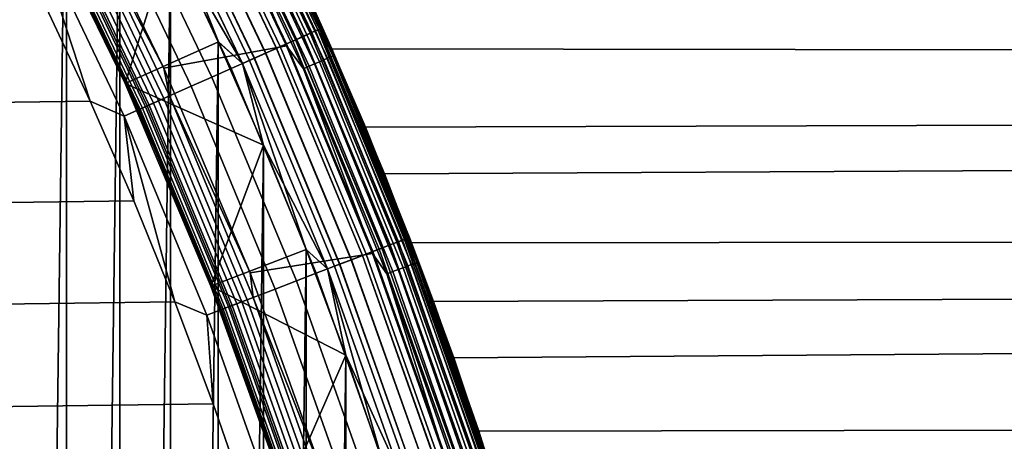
# Model space of a CAD drawing. Header units: metres. Extents: x -22 to 239, y -22 to 22.
# Tile 91 of 256: x 18.14 to 23.02, y 6.69 to 8.79. Entities that reach past the tile are written whole.
import ezdxf

# ---------------------------------------------------------------- set-up
doc = ezdxf.new("R2010")
doc.units = ezdxf.units.M
doc.layers.add('solid_10_151_033_XXX', color=7, linetype='CONTINUOUS')

msp = doc.modelspace()

# ---------------------------------------------------------------- linework, layer by layer
at = {"layer": 'solid_10_151_033_XXX'}
for points in [[(18.093681, -10.659207, 0.8), (18.093668, 10.659227, 0.8), (18.370998, 10.173806, 0.8)], [(18.371017, -10.173774, 0.8), (18.093681, -10.659207, 0.8), (18.370998, 10.173806, 0.8)], [(18.371017, -10.173774, 0.8), (18.370998, 10.173806, 0.8), (18.635332, 9.681136, 0.8)], [(19.01317, 9.687694, 269.350433), (19.494127, 8.679345, 269.350433), (19.54631, 8.702579, 269.238434), (19.064066, 9.713627, 269.238434)], [(19.064436, 9.713816, 0.995412), (19.546692, 8.702747, 0.995412), (19.507231, 8.685179, 0.946215), (19.025949, 9.694205, 0.946215)], [(19.026361, 9.694415, 212.65332), (19.507652, 8.685367, 212.65332), (19.547054, 8.702909, 212.604065), (19.064791, 9.713996, 212.604065)], [(19.064066, 9.713627, 269.238434), (19.54631, 8.702579, 269.238434), (19.587502, 8.720918, 269.121063), (19.10424, 9.734097, 269.121063)], [(19.096867, 9.73034, 1.04983), (19.579941, 8.717551, 1.04983), (19.546692, 8.702747, 0.995412), (19.064436, 9.713816, 0.995412)], [(19.064791, 9.713996, 212.604065), (19.547054, 8.702909, 212.604065), (19.58024, 8.717685, 212.549606), (19.097158, 9.730488, 212.549606)], [(19.122684, 9.743494, 1.108537), (19.606411, 8.729337, 1.108537), (19.579941, 8.717551, 1.04983), (19.096867, 9.73034, 1.04983)], [(19.097158, 9.730488, 212.549606), (19.58024, 8.717685, 212.549606), (19.60664, 8.729439, 212.49086), (19.122906, 9.743608, 212.49086)], [(19.10424, 9.734097, 269.121063), (19.587502, 8.720918, 269.121063), (19.617249, 8.734161, 268.999603), (19.133253, 9.748878, 268.999603)], [(19.141445, 9.753054, 1.170527), (19.625648, 8.737902, 1.170527), (19.606411, 8.729337, 1.108537), (19.122684, 9.743494, 1.108537)], [(19.122906, 9.743608, 212.49086), (19.60664, 8.729439, 212.49086), (19.625803, 8.73797, 212.428833), (19.141596, 9.75313, 212.428833)], [(19.133253, 9.748878, 268.999603), (19.617249, 8.734161, 268.999603), (19.635221, 8.742164, 268.875427), (19.150784, 9.757812, 268.875427)], [(19.152828, 9.758854, 1.234737), (19.63732, 8.743098, 1.234737), (19.625648, 8.737902, 1.170527), (19.141445, 9.753054, 1.170527)], [(19.141596, 9.75313, 212.428833), (19.625803, 8.73797, 212.428833), (19.637398, 8.743133, 212.364609), (19.152905, 9.758892, 212.364609)], [(19.150784, 9.757812, 268.875427), (19.635221, 8.742164, 268.875427), (19.641226, 8.744843, 268.75), (19.156637, 9.760801, 268.75)], [(19.63732, 8.743098, 1.234737), (19.152828, 9.758854, 1.234737), (19.156641, 9.760796, 1.3), (19.641228, 8.744838, 1.3)], [(19.152905, 9.758892, 212.364609), (19.637398, 8.743133, 212.364609), (19.641228, 8.744838, 212.300003), (19.156641, 9.760796, 212.300003)], [(19.156637, 9.760801, 268.75), (19.641226, 8.744843, 268.75), (19.641228, 8.744838, 213.449997), (19.156641, 9.760796, 213.449997)], [(19.156641, 9.760796, 1.3), (19.410189, 9.246328, 123.643578), (19.687429, 8.640318, 123.309593), (19.641228, 8.744838, 1.3)], [(19.156641, 9.760796, 212.300003), (19.641228, 8.744838, 212.300003), (19.605028, 8.825694, 151.812454), (19.336542, 9.399369, 151.29158)], [(19.229305, 9.611433, 213.418961), (19.156641, 9.760796, 213.449997), (19.641228, 8.744838, 213.449997)], [(18.635355, -9.681092, 0.8), (18.371017, -10.173774, 0.8), (18.635332, 9.681136, 0.8)], [(18.635355, -9.681092, 0.8), (18.635332, 9.681136, 0.8), (18.886459, 9.18159, 0.8)], [(18.982065, 9.671845, 0.903084), (19.462236, 8.665146, 0.903084), (19.412477, 8.642992, 0.866758), (18.933535, 9.647118, 0.866758)], [(18.93404, 9.647375, 212.73291), (19.412996, 8.643223, 212.73291), (19.462709, 8.665357, 212.696518), (18.982527, 9.672081, 212.696518)], [(18.95211, 9.656583, 269.455841), (19.431524, 8.651472, 269.455841), (19.494127, 8.679345, 269.350433), (19.01317, 9.687694, 269.350433)], [(19.025949, 9.694205, 0.946215), (19.507231, 8.685179, 0.946215), (19.462236, 8.665146, 0.903084), (18.982065, 9.671845, 0.903084)], [(18.982527, 9.672081, 212.696518), (19.462709, 8.665357, 212.696518), (19.507652, 8.685367, 212.65332), (19.026361, 9.694415, 212.65332)], [(18.853765, 8.545492, 213.25), (18.372084, 9.537113, 213.25), (18.982393, 9.66223, 213.25), (19.462175, 8.655271, 213.25)], [(18.80229, 9.580245, 269.642365), (19.277912, 8.583079, 269.642365), (19.359188, 8.619266, 269.553528), (18.881559, 9.620635, 269.553528)], [(18.881193, 9.620448, 0.83786), (19.358812, 8.619099, 0.83786), (19.302156, 8.593874, 0.816885), (18.825935, 9.592293, 0.816885)], [(18.826498, 9.59258, 212.782944), (19.302734, 8.594131, 212.782944), (19.359364, 8.619345, 212.761887), (18.881731, 9.620723, 212.761887)], [(18.933535, 9.647118, 0.866758), (19.412477, 8.642992, 0.866758), (19.358812, 8.619099, 0.83786), (18.881193, 9.620448, 0.83786)], [(18.881559, 9.620635, 269.553528), (19.359188, 8.619266, 269.553528), (19.431524, 8.651472, 269.455841), (18.95211, 9.656583, 269.455841)], [(18.881731, 9.620723, 212.761887), (19.359364, 8.619345, 212.761887), (19.412996, 8.643223, 212.73291), (18.93404, 9.647375, 212.73291)], [(19.080561, 9.537086, 213.252457), (19.462175, 8.655271, 213.25), (18.982393, 9.66223, 213.25)], [(18.715172, 9.535856, 269.721405), (19.188591, 8.543311, 269.721405), (19.277912, 8.583079, 269.642365), (18.80229, 9.580245, 269.642365)], [(18.825935, 9.592293, 0.816885), (19.302156, 8.593874, 0.816885), (19.243483, 8.56775, 0.804193), (18.768709, 9.563135, 0.804193)], [(18.769287, 9.563429, 212.795715), (19.244076, 8.568014, 212.795715), (19.302734, 8.594131, 212.782944), (18.826498, 9.59258, 212.782944)], [(19.157797, 9.575691, 213.288254), (19.62534, 8.576775, 213.288254), (19.600801, 8.566051, 213.27182), (19.133842, 9.563718, 213.27182)], [(19.179153, 9.586366, 213.30867), (19.647219, 8.586336, 213.30867), (19.62534, 8.576775, 213.288254), (19.157797, 9.575691, 213.288254)], [(19.197388, 9.59548, 213.332565), (19.665897, 8.5945, 213.332565), (19.647219, 8.586336, 213.30867), (19.179153, 9.586366, 213.30867)], [(19.212049, 9.602809, 213.359375), (19.680918, 8.601064, 213.359375), (19.665897, 8.5945, 213.332565), (19.197388, 9.59548, 213.332565)], [(19.222776, 9.608171, 213.388412), (19.691906, 8.605866, 213.388412), (19.680918, 8.601064, 213.359375), (19.212049, 9.602809, 213.359375)], [(19.229305, 9.611433, 213.418961), (19.698593, 8.608788, 213.418961), (19.691906, 8.605866, 213.388412), (19.222776, 9.608171, 213.388412)], [(19.229305, 9.611433, 213.418961), (19.641228, 8.744838, 213.449997), (19.698593, 8.608788, 213.418961)], [(18.41618, 9.383512, 213.252426), (18.372084, 9.537113, 213.25), (18.853765, 8.545492, 213.25)], [(18.621164, 9.487957, 269.789795), (19.092205, 8.500398, 269.789795), (19.188591, 8.543311, 269.721405), (18.715172, 9.535856, 269.721405)], [(18.768709, 9.563135, 0.804193), (19.243483, 8.56775, 0.804193), (18.886459, 9.18159, 0.8)], [(18.769287, 9.563429, 212.795715), (18.886486, 9.181537, 212.800003), (19.124207, 8.675523, 212.800003)], [(18.769287, 9.563429, 212.795715), (19.124207, 8.675523, 212.800003), (19.244076, 8.568014, 212.795715)], [(19.107883, 9.550743, 213.259796), (19.574209, 8.55443, 213.259796), (19.546219, 8.542197, 213.252457), (19.080561, 9.537086, 213.252457)], [(19.080561, 9.537086, 213.252457), (19.546219, 8.542197, 213.252457), (19.462175, 8.655271, 213.25)], [(19.133842, 9.563718, 213.27182), (19.600801, 8.566051, 213.27182), (19.574209, 8.55443, 213.259796), (19.107883, 9.550743, 213.259796)], [(18.521296, 9.437072, 269.846771), (18.989811, 8.454808, 269.846771), (19.092205, 8.500398, 269.789795), (18.621164, 9.487957, 269.789795)], [(18.185379, 9.449594, 212.800003), (18.6625, 8.468398, 212.800003), (18.886486, 9.181537, 212.800003)], [(18.430471, 8.962173, 213.25), (18.662529, 8.46834, 213.25), (18.6625, 8.468398, 212.800003), (18.185379, 9.449594, 212.800003)], [(18.416664, 9.383759, 269.891693), (18.882532, 8.407045, 269.891693), (18.989811, 8.454808, 269.846771), (18.521296, 9.437072, 269.846771)], [(18.308418, 9.328606, 269.924103), (18.771549, 8.357633, 269.924103), (18.882532, 8.407045, 269.891693), (18.416664, 9.383759, 269.891693)], [(18.854122, 8.394396, 213.25972), (18.388954, 9.36964, 213.25972), (18.41618, 9.383512, 213.252426), (18.882036, 8.406824, 213.252426)], [(18.882036, 8.406824, 213.252426), (18.41618, 9.383512, 213.252426), (18.853765, 8.545492, 213.25)], [(18.016691, 9.353543, 269.950012), (-18.259382, 8.870456, 269.950012), (-18.4891, 8.381118, 269.950012), (18.259384, 8.870449, 269.950012)], [(18.197748, 9.272216, 269.943604), (18.658079, 8.307112, 269.943604), (18.771549, 8.357633, 269.924103), (18.308418, 9.328606, 269.924103)], [(18.747622, 8.346979, 213.359146), (18.285082, 9.316714, 213.359146), (18.299717, 9.324171, 213.332367), (18.762627, 8.35366, 213.332367)], [(18.762627, 8.35366, 213.332367), (18.299717, 9.324171, 213.332367), (18.317907, 9.33344, 213.308487), (18.781277, 8.361963, 213.308487)], [(18.781277, 8.361963, 213.308487), (18.317907, 9.33344, 213.308487), (18.339205, 9.344292, 213.288101), (18.803114, 8.371685, 213.288101)], [(18.803114, 8.371685, 213.288101), (18.339205, 9.344292, 213.288101), (18.363083, 9.356458, 213.271713), (18.827597, 8.382586, 213.271713)], [(18.827597, 8.382586, 213.271713), (18.363083, 9.356458, 213.271713), (18.388954, 9.36964, 213.25972), (18.854122, 8.394396, 213.25972)], [(18.267828, 9.307923, 213.418716), (18.729931, 8.339103, 213.418716), (18.727682, 8.338101, 213.449997), (18.265635, 9.306806, 213.449997)], [(18.435781, 8.965041, 213.25), (18.265635, 9.306806, 213.449997), (18.727682, 8.338101, 213.449997)], [(18.274364, 9.311254, 213.388168), (18.736633, 8.342087, 213.388168), (18.729931, 8.339103, 213.418716), (18.267828, 9.307923, 213.418716)], [(18.736633, 8.342087, 213.388168), (18.274364, 9.311254, 213.388168), (18.285082, 9.316714, 213.359146), (18.747622, 8.346979, 213.359146)], [(18.197748, 9.272216, 269.943604), (18.259384, 8.870449, 269.950012), (18.489103, 8.381111, 269.950012)], [(18.197748, 9.272216, 269.943604), (18.489103, 8.381111, 269.950012), (18.658079, 8.307112, 269.943604)], [(113.091484, 9.258721, 157.750137), (113.262016, 8.512495, 157.281586), (19.687429, 8.640318, 123.309593), (19.410189, 9.246328, 123.643578)], [(104.165451, 9.258721, 182.2742), (19.605028, 8.825694, 151.812454), (19.853451, 8.251696, 152.288467), (103.994919, 8.512495, 182.742752)], [(18.886486, -9.181537, 0.8), (18.635355, -9.681092, 0.8), (18.886459, 9.18159, 0.8)], [(18.6625, 8.468398, 212.800003), (19.124207, 8.675523, 212.800003), (18.886486, 9.181537, 212.800003)], [(18.886486, -9.181537, 0.8), (18.886459, 9.18159, 0.8), (19.124182, 8.675578, 0.8)], [(19.243483, 8.56775, 0.804193), (19.124182, 8.675578, 0.8), (18.886459, 9.18159, 0.8)], [(18.667912, 8.47107, 213.25), (18.662529, 8.46834, 213.25), (18.430471, 8.962173, 213.25), (18.435781, 8.965041, 213.25)], [(18.435781, 8.965041, 213.25), (18.727682, 8.338101, 213.449997), (18.667912, 8.47107, 213.25)], [(18.259384, 8.870449, 269.950012), (-18.4891, 8.381118, 269.950012), (-18.705652, 7.885974, 269.950012), (18.489103, 8.381111, 269.950012)], [(19.641228, 8.744838, 212.300003), (19.853451, 8.251696, 152.288467), (19.605028, 8.825694, 151.812454)], [(19.625648, 8.737902, 1.170527), (20.056057, 7.698799, 1.170527), (20.0364, 7.691253, 1.108537), (19.606411, 8.729337, 1.108537)], [(19.60664, 8.729439, 212.49086), (20.036634, 7.691343, 212.49086), (20.056215, 7.69886, 212.428833), (19.625803, 8.73797, 212.428833)], [(19.617249, 8.734161, 268.999603), (20.047474, 7.695504, 268.999603), (20.065842, 7.702555, 268.875427), (19.635221, 8.742164, 268.875427)], [(19.63732, 8.743098, 1.234737), (20.067986, 7.703378, 1.234737), (20.056057, 7.698799, 1.170527), (19.625648, 8.737902, 1.170527)], [(19.625803, 8.73797, 212.428833), (20.056215, 7.69886, 212.428833), (20.068066, 7.703408, 212.364609), (19.637398, 8.743133, 212.364609)], [(19.635221, 8.742164, 268.875427), (20.065842, 7.702555, 268.875427), (20.071978, 7.704916, 268.75), (19.641226, 8.744843, 268.75)], [(20.067986, 7.703378, 1.234737), (19.63732, 8.743098, 1.234737), (19.641228, 8.744838, 1.3), (20.07198, 7.704911, 1.3)], [(19.637398, 8.743133, 212.364609), (20.068066, 7.703408, 212.364609), (20.07198, 7.704911, 212.300003), (19.641228, 8.744838, 212.300003)], [(19.641226, 8.744843, 268.75), (20.071978, 7.704916, 268.75), (20.07198, 7.70491, 213.449997), (19.641228, 8.744838, 213.449997)], [(19.641228, 8.744838, 1.3), (19.948126, 8.020117, 123.001862), (20.191027, 7.387319, 122.720215), (20.07198, 7.704911, 1.3)], [(19.641228, 8.744838, 1.3), (19.687429, 8.640318, 123.309593), (19.948126, 8.020117, 123.001862)], [(19.641228, 8.744838, 212.300003), (20.07198, 7.704911, 212.300003), (20.081905, 7.679004, 152.721542), (19.853451, 8.251696, 152.288467)], [(19.698593, 8.608788, 213.418961), (19.641228, 8.744838, 213.449997), (20.07198, 7.70491, 213.449997)], [(19.494127, 8.679345, 269.350433), (19.921654, 7.647206, 269.350433), (19.974981, 7.667677, 269.238434), (19.54631, 8.702579, 269.238434)], [(19.546692, 8.702747, 0.995412), (19.97537, 7.667826, 0.995412), (19.935043, 7.652346, 0.946215), (19.507231, 8.685179, 0.946215)], [(19.507652, 8.685367, 212.65332), (19.935476, 7.652512, 212.65332), (19.975742, 7.667969, 212.604065), (19.547054, 8.702909, 212.604065)], [(19.54631, 8.702579, 269.238434), (19.974981, 7.667677, 269.238434), (20.017075, 7.683836, 269.121063), (19.587502, 8.720918, 269.121063)], [(19.579941, 8.717551, 1.04983), (20.00935, 7.68087, 1.04983), (19.97537, 7.667826, 0.995412), (19.546692, 8.702747, 0.995412)], [(19.547054, 8.702909, 212.604065), (19.975742, 7.667969, 212.604065), (20.009655, 7.680987, 212.549606), (19.58024, 8.717685, 212.549606)], [(19.606411, 8.729337, 1.108537), (20.0364, 7.691253, 1.108537), (20.00935, 7.68087, 1.04983), (19.579941, 8.717551, 1.04983)], [(19.58024, 8.717685, 212.549606), (20.009655, 7.680987, 212.549606), (20.036634, 7.691343, 212.49086), (19.60664, 8.729439, 212.49086)], [(19.587502, 8.720918, 269.121063), (20.017075, 7.683836, 269.121063), (20.047474, 7.695504, 268.999603), (19.617249, 8.734161, 268.999603)], [(19.244076, 8.568014, 212.795715), (19.124207, 8.675523, 212.800003), (18.6625, 8.468398, 212.800003), (19.348417, 8.163253, 212.800003)], [(19.281855, 7.529944, 213.25), (18.853765, 8.545492, 213.25), (19.462175, 8.655271, 213.25), (19.888466, 7.62489, 213.25)], [(19.124207, -8.675524, 0.8), (18.886486, -9.181537, 0.8), (19.124182, 8.675578, 0.8)], [(19.124207, -8.675524, 0.8), (19.124182, 8.675578, 0.8), (19.348398, 8.163302, 0.8)], [(19.243483, 8.56775, 0.804193), (19.348398, 8.163302, 0.8), (19.124182, 8.675578, 0.8)], [(19.412477, 8.642992, 0.866758), (19.838213, 7.615177, 0.866758), (19.783371, 7.594124, 0.83786), (19.358812, 8.619099, 0.83786)], [(19.359188, 8.619266, 269.553528), (19.783754, 7.594272, 269.553528), (19.857677, 7.622648, 269.455841), (19.431524, 8.651472, 269.455841)], [(19.359364, 8.619345, 212.761887), (19.783936, 7.594341, 212.761887), (19.838743, 7.61538, 212.73291), (19.412996, 8.643223, 212.73291)], [(19.462236, 8.665146, 0.903084), (19.889061, 7.634696, 0.903084), (19.838213, 7.615177, 0.866758), (19.412477, 8.642992, 0.866758)], [(19.412996, 8.643223, 212.73291), (19.838743, 7.61538, 212.73291), (19.889547, 7.634881, 212.696518), (19.462709, 8.665357, 212.696518)], [(19.431524, 8.651472, 269.455841), (19.857677, 7.622648, 269.455841), (19.921654, 7.647206, 269.350433), (19.494127, 8.679345, 269.350433)], [(19.546219, 8.542197, 213.252457), (19.888466, 7.62489, 213.25), (19.462175, 8.655271, 213.25)], [(19.507231, 8.685179, 0.946215), (19.935043, 7.652346, 0.946215), (19.889061, 7.634696, 0.903084), (19.462236, 8.665146, 0.903084)], [(19.462709, 8.665357, 212.696518), (19.889547, 7.634881, 212.696518), (19.935476, 7.652512, 212.65332), (19.507652, 8.685367, 212.65332)], [(113.262016, 8.512495, 157.281586), (19.948126, 8.020117, 123.001862), (19.687429, 8.640318, 123.309593)], [(19.302156, 8.593874, 0.816885), (19.725471, 7.571899, 0.816885), (19.665512, 7.548882, 0.804193), (19.243483, 8.56775, 0.804193)], [(19.244076, 8.568014, 212.795715), (19.666117, 7.549115, 212.795715), (19.726063, 7.572126, 212.782944), (19.302734, 8.594131, 212.782944)], [(19.277912, 8.583079, 269.642365), (19.700697, 7.562389, 269.642365), (19.783754, 7.594272, 269.553528), (19.359188, 8.619266, 269.553528)], [(19.358812, 8.619099, 0.83786), (19.783371, 7.594124, 0.83786), (19.725471, 7.571899, 0.816885), (19.302156, 8.593874, 0.816885)], [(19.302734, 8.594131, 212.782944), (19.726063, 7.572126, 212.782944), (19.783936, 7.594341, 212.761887), (19.359364, 8.619345, 212.761887)], [(19.665897, 8.5945, 213.332565), (20.082256, 7.570728, 213.332565), (20.063181, 7.563538, 213.30867), (19.647219, 8.586336, 213.30867)], [(19.680918, 8.601064, 213.359375), (20.097593, 7.57651, 213.359375), (20.082256, 7.570728, 213.332565), (19.665897, 8.5945, 213.332565)], [(19.691906, 8.605866, 213.388412), (20.108816, 7.580741, 213.388412), (20.097593, 7.57651, 213.359375), (19.680918, 8.601064, 213.359375)], [(19.698593, 8.608788, 213.418961), (20.115644, 7.583315, 213.418961), (20.108816, 7.580741, 213.388412), (19.691906, 8.605866, 213.388412)], [(19.698593, 8.608788, 213.418961), (20.07198, 7.70491, 213.449997), (20.115644, 7.583315, 213.418961)], [(18.882036, 8.406824, 213.252426), (18.853765, 8.545492, 213.25), (19.281855, 7.529944, 213.25)], [(19.092205, 8.500398, 269.789795), (19.510916, 7.489539, 269.789795), (19.609417, 7.52735, 269.721405), (19.188591, 8.543311, 269.721405)], [(19.188591, 8.543311, 269.721405), (19.609417, 7.52735, 269.721405), (19.700697, 7.562389, 269.642365), (19.277912, 8.583079, 269.642365)], [(19.243483, 8.56775, 0.804193), (19.665512, 7.548882, 0.804193), (19.348398, 8.163302, 0.8)], [(19.244076, 8.568014, 212.795715), (19.348417, 8.163253, 212.800003), (19.558895, 7.64523, 212.800003)], [(19.244076, 8.568014, 212.795715), (19.558895, 7.64523, 212.800003), (19.666117, 7.549115, 212.795715)], [(19.574209, 8.55443, 213.259796), (19.988626, 7.535431, 213.259796), (19.960045, 7.524656, 213.252457), (19.546219, 8.542197, 213.252457)], [(19.546219, 8.542197, 213.252457), (19.960045, 7.524656, 213.252457), (19.888466, 7.62489, 213.25)], [(19.600801, 8.566051, 213.27182), (20.015781, 7.545669, 213.27182), (19.988626, 7.535431, 213.259796), (19.574209, 8.55443, 213.259796)], [(19.62534, 8.576775, 213.288254), (20.04084, 7.555115, 213.288254), (20.015781, 7.545669, 213.27182), (19.600801, 8.566051, 213.27182)], [(19.647219, 8.586336, 213.30867), (20.063181, 7.563538, 213.30867), (20.04084, 7.555115, 213.288254), (19.62534, 8.576775, 213.288254)], [(18.989811, 8.454808, 269.846771), (19.406277, 7.449371, 269.846771), (19.510916, 7.489539, 269.789795), (19.092205, 8.500398, 269.789795)], [(103.994919, 8.512495, 182.742752), (19.853451, 8.251696, 152.288467), (20.081905, 7.679004, 152.721542), (103.838959, 7.739486, 183.171234)], [(113.262016, 8.512495, 157.281586), (113.417976, 7.739486, 156.853104), (20.191027, 7.387319, 122.720215), (19.948126, 8.020117, 123.001862)], [(18.6625, 8.468398, 212.800003), (19.086773, 7.463101, 212.800003), (19.348417, 8.163253, 212.800003)], [(18.662529, 8.46834, 213.25), (19.086777, 7.463092, 213.25), (19.086773, 7.463101, 212.800003), (18.6625, 8.468398, 212.800003)], [(18.667912, 8.47107, 213.25), (18.886854, 7.970983, 213.25), (18.662529, 8.46834, 213.25)], [(18.886854, 7.970983, 213.25), (19.086777, 7.463092, 213.25), (18.662529, 8.46834, 213.25)], [(18.667912, 8.47107, 213.25), (18.727682, 8.338101, 213.449997), (18.886854, 7.970983, 213.25)], [(18.882532, 8.407045, 269.891693), (19.296646, 7.407288, 269.891693), (19.406277, 7.449371, 269.846771), (18.989811, 8.454808, 269.846771)], [(18.771549, 8.357633, 269.924103), (19.183228, 7.363751, 269.924103), (19.296646, 7.407288, 269.891693), (18.882532, 8.407045, 269.891693)], [(19.267612, 7.396143, 213.25972), (18.854122, 8.394396, 213.25972), (18.882036, 8.406824, 213.252426), (19.296137, 7.407094, 213.252426)], [(19.296137, 7.407094, 213.252426), (18.882036, 8.406824, 213.252426), (19.281855, 7.529944, 213.25)], [(18.489103, 8.381111, 269.950012), (-18.705652, 7.885974, 269.950012), (-18.908945, 7.385243, 269.950012), (18.705654, 7.885968, 269.950012)], [(18.658079, 8.307112, 269.943604), (18.489103, 8.381111, 269.950012), (18.705654, 7.885968, 269.950012)], [(18.658079, 8.307112, 269.943604), (19.067268, 7.319239, 269.943604), (19.183228, 7.363751, 269.924103), (18.771549, 8.357633, 269.924103)], [(19.147547, 7.350054, 213.388168), (18.736633, 8.342087, 213.388168), (18.747622, 8.346979, 213.359146), (19.158775, 7.354365, 213.359146)], [(19.158775, 7.354365, 213.359146), (18.747622, 8.346979, 213.359146), (18.762627, 8.35366, 213.332367), (19.17411, 7.360251, 213.332367)], [(19.17411, 7.360251, 213.332367), (18.762627, 8.35366, 213.332367), (18.781277, 8.361963, 213.308487), (19.193171, 7.367568, 213.308487)], [(19.193171, 7.367568, 213.308487), (18.781277, 8.361963, 213.308487), (18.803114, 8.371685, 213.288101), (19.215485, 7.376133, 213.288101)], [(19.215485, 7.376133, 213.288101), (18.803114, 8.371685, 213.288101), (18.827597, 8.382586, 213.271713), (19.240505, 7.385737, 213.271713)], [(19.240505, 7.385737, 213.271713), (18.827597, 8.382586, 213.271713), (18.854122, 8.394396, 213.25972), (19.267612, 7.396143, 213.25972)], [(18.658079, 8.307112, 269.943604), (18.705654, 7.885968, 269.950012), (18.908947, 7.385237, 269.950012)], [(18.658079, 8.307112, 269.943604), (18.908947, 7.385237, 269.950012), (19.067268, 7.319239, 269.943604)], [(18.729931, 8.339103, 213.418716), (19.140697, 7.347425, 213.418716), (19.138399, 7.346543, 213.449997), (18.727682, 8.338101, 213.449997)], [(18.886854, 7.970983, 213.25), (18.727682, 8.338101, 213.449997), (19.138399, 7.346543, 213.449997)], [(18.736633, 8.342087, 213.388168), (19.147547, 7.350054, 213.388168), (19.140697, 7.347425, 213.418716), (18.729931, 8.339103, 213.418716)], [(19.086773, 7.463101, 212.800003), (19.558895, 7.64523, 212.800003), (19.348417, 8.163253, 212.800003)], [(19.348417, -8.163254, 0.8), (19.124207, -8.675524, 0.8), (19.348398, 8.163302, 0.8)], [(19.348417, -8.163254, 0.8), (19.348398, 8.163302, 0.8), (19.558882, 7.645262, 0.8)], [(19.665512, 7.548882, 0.804193), (19.558882, 7.645262, 0.8), (19.348398, 8.163302, 0.8)], [(18.886854, 7.970983, 213.25), (19.092466, 7.465103, 213.25), (19.086777, 7.463092, 213.25)], [(18.886854, 7.970983, 213.25), (19.138399, 7.346543, 213.449997), (19.092466, 7.465103, 213.25)], [(18.705654, 7.885968, 269.950012), (-18.908945, 7.385243, 269.950012), (-19.098835, 6.879279, 269.950012), (18.908947, 7.385237, 269.950012)], [(103.838959, 7.739486, 183.171234), (20.081905, 7.679004, 152.721542), (20.290882, 7.108455, 153.114075)], [(113.417976, 7.739486, 156.853104), (113.558861, 6.942125, 156.466019), (20.414967, 6.743822, 122.464569), (20.191027, 7.387319, 122.720215)], [(103.838959, 7.739486, 183.171234), (20.290882, 7.108455, 153.114075), (20.480782, 6.54122, 153.467941), (103.698074, 6.942125, 183.558319)], [(19.921654, 7.647206, 269.350433), (20.294575, 6.594107, 269.350433), (20.348902, 6.611759, 269.238434), (19.974981, 7.667677, 269.238434)], [(19.97537, 7.667826, 0.995412), (20.349297, 6.611887, 0.995412), (20.308216, 6.598539, 0.946215), (19.935043, 7.652346, 0.946215)], [(19.935476, 7.652512, 212.65332), (20.308657, 6.598682, 212.65332), (20.349676, 6.61201, 212.604065), (19.975742, 7.667969, 212.604065)], [(19.974981, 7.667677, 269.238434), (20.348902, 6.611759, 269.238434), (20.391783, 6.625692, 269.121063), (20.017075, 7.683836, 269.121063)], [(20.00935, 7.68087, 1.04983), (20.383913, 6.623135, 1.04983), (20.349297, 6.611887, 0.995412), (19.97537, 7.667826, 0.995412)], [(19.975742, 7.667969, 212.604065), (20.349676, 6.61201, 212.604065), (20.384224, 6.623236, 212.549606), (20.009655, 7.680987, 212.549606)], [(20.0364, 7.691253, 1.108537), (20.41147, 6.632089, 1.108537), (20.383913, 6.623135, 1.04983), (20.00935, 7.68087, 1.04983)], [(20.009655, 7.680987, 212.549606), (20.384224, 6.623236, 212.549606), (20.411709, 6.632166, 212.49086), (20.036634, 7.691343, 212.49086)], [(20.017075, 7.683836, 269.121063), (20.391783, 6.625692, 269.121063), (20.42275, 6.635754, 268.999603), (20.047474, 7.695504, 268.999603)], [(20.056057, 7.698799, 1.170527), (20.431496, 6.638596, 1.170527), (20.41147, 6.632089, 1.108537), (20.0364, 7.691253, 1.108537)], [(20.036634, 7.691343, 212.49086), (20.411709, 6.632166, 212.49086), (20.431656, 6.638648, 212.428833), (20.056215, 7.69886, 212.428833)], [(20.047474, 7.695504, 268.999603), (20.42275, 6.635754, 268.999603), (20.441463, 6.641834, 268.875427), (20.065842, 7.702555, 268.875427)], [(20.067986, 7.703378, 1.234737), (20.443647, 6.642543, 1.234737), (20.431496, 6.638596, 1.170527), (20.056057, 7.698799, 1.170527)], [(20.056215, 7.69886, 212.428833), (20.431656, 6.638648, 212.428833), (20.443727, 6.64257, 212.364609), (20.068066, 7.703408, 212.364609)], [(20.065842, 7.702555, 268.875427), (20.441463, 6.641834, 268.875427), (20.447714, 6.643869, 268.75), (20.071978, 7.704916, 268.75)], [(20.443647, 6.642543, 1.234737), (20.067986, 7.703378, 1.234737), (20.07198, 7.704911, 1.3), (20.447716, 6.643866, 1.3)], [(20.068066, 7.703408, 212.364609), (20.443727, 6.64257, 212.364609), (20.447716, 6.643866, 212.300003), (20.07198, 7.704911, 212.300003)], [(20.071978, 7.704916, 268.75), (20.447714, 6.643869, 268.75), (20.447716, 6.643865, 213.449997), (20.07198, 7.70491, 213.449997)], [(20.07198, 7.704911, 1.3), (20.414967, 6.743822, 122.464569), (20.619026, 6.091447, 122.234764), (20.447716, 6.643866, 1.3)], [(20.07198, 7.704911, 1.3), (20.191027, 7.387319, 122.720215), (20.414967, 6.743822, 122.464569)], [(20.07198, 7.704911, 212.300003), (20.447716, 6.643866, 212.300003), (20.290882, 7.108455, 153.114075), (20.081905, 7.679004, 152.721542)], [(20.115644, 7.583315, 213.418961), (20.07198, 7.70491, 213.449997), (20.447716, 6.643865, 213.449997)], [(19.666117, 7.549115, 212.795715), (19.558895, 7.64523, 212.800003), (19.086773, 7.463101, 212.800003), (19.755527, 7.121738, 212.800003)], [(19.655294, 6.493023, 213.25), (19.281855, 7.529944, 213.25), (19.888466, 7.62489, 213.25), (20.26029, 6.573476, 213.25)], [(19.558895, -7.645231, 0.8), (19.348417, -8.163254, 0.8), (19.558882, 7.645262, 0.8)], [(19.558895, -7.645231, 0.8), (19.558882, 7.645262, 0.8), (19.755524, 7.121745, 0.8)], [(19.665512, 7.548882, 0.804193), (19.755524, 7.121745, 0.8), (19.558882, 7.645262, 0.8)], [(19.838213, 7.615177, 0.866758), (20.209574, 6.566488, 0.866758), (20.153704, 6.548335, 0.83786), (19.783371, 7.594124, 0.83786)], [(19.783754, 7.594272, 269.553528), (20.154095, 6.548462, 269.553528), (20.229401, 6.572931, 269.455841), (19.857677, 7.622648, 269.455841)], [(19.783936, 7.594341, 212.761887), (20.154278, 6.548522, 212.761887), (20.210114, 6.566664, 212.73291), (19.838743, 7.61538, 212.73291)], [(19.889061, 7.634696, 0.903084), (20.261374, 6.583319, 0.903084), (20.209574, 6.566488, 0.866758), (19.838213, 7.615177, 0.866758)], [(19.838743, 7.61538, 212.73291), (20.210114, 6.566664, 212.73291), (20.261868, 6.58348, 212.696518), (19.889547, 7.634881, 212.696518)], [(19.857677, 7.622648, 269.455841), (20.229401, 6.572931, 269.455841), (20.294575, 6.594107, 269.350433), (19.921654, 7.647206, 269.350433)], [(19.960045, 7.524656, 213.252457), (20.26029, 6.573476, 213.25), (19.888466, 7.62489, 213.25)], [(19.935043, 7.652346, 0.946215), (20.308216, 6.598539, 0.946215), (20.261374, 6.583319, 0.903084), (19.889061, 7.634696, 0.903084)], [(19.889547, 7.634881, 212.696518), (20.261868, 6.58348, 212.696518), (20.308657, 6.598682, 212.65332), (19.935476, 7.652512, 212.65332)], [(19.725471, 7.571899, 0.816885), (20.094721, 6.529171, 0.816885), (20.033638, 6.509324, 0.804193), (19.665512, 7.548882, 0.804193)], [(19.666117, 7.549115, 212.795715), (20.034256, 6.509524, 212.795715), (20.095324, 6.529366, 212.782944), (19.726063, 7.572126, 212.782944)], [(19.700697, 7.562389, 269.642365), (20.069483, 6.52097, 269.642365), (20.154095, 6.548462, 269.553528), (19.783754, 7.594272, 269.553528)], [(19.783371, 7.594124, 0.83786), (20.153704, 6.548335, 0.83786), (20.094721, 6.529171, 0.816885), (19.725471, 7.571899, 0.816885)], [(19.726063, 7.572126, 212.782944), (20.095324, 6.529366, 212.782944), (20.154278, 6.548522, 212.761887), (19.783936, 7.594341, 212.761887)], [(20.082256, 7.570728, 213.332565), (20.445362, 6.526881, 213.332565), (20.425941, 6.520681, 213.30867), (20.063181, 7.563538, 213.30867)], [(20.097593, 7.57651, 213.359375), (20.460976, 6.531866, 213.359375), (20.445362, 6.526881, 213.332565), (20.082256, 7.570728, 213.332565)], [(20.108816, 7.580741, 213.388412), (20.472401, 6.535512, 213.388412), (20.460976, 6.531866, 213.359375), (20.097593, 7.57651, 213.359375)], [(20.115644, 7.583315, 213.418961), (20.479353, 6.537732, 213.418961), (20.472401, 6.535512, 213.388412), (20.108816, 7.580741, 213.388412)], [(20.115644, 7.583315, 213.418961), (20.447716, 6.643865, 213.449997), (20.479353, 6.537732, 213.418961)], [(19.296137, 7.407094, 213.252426), (19.281855, 7.529944, 213.25), (19.655294, 6.493023, 213.25)], [(19.510916, 7.489539, 269.789795), (19.87615, 6.458152, 269.789795), (19.976494, 6.490757, 269.721405), (19.609417, 7.52735, 269.721405)], [(19.609417, 7.52735, 269.721405), (19.976494, 6.490757, 269.721405), (20.069483, 6.52097, 269.642365), (19.700697, 7.562389, 269.642365)], [(19.665512, 7.548882, 0.804193), (20.033638, 6.509324, 0.804193), (19.755524, 7.121745, 0.8)], [(19.666117, 7.549115, 212.795715), (19.755527, 7.121738, 212.800003), (19.938169, 6.593127, 212.800003)], [(19.666117, 7.549115, 212.795715), (19.938169, 6.593127, 212.800003), (20.034256, 6.509524, 212.795715)], [(19.988626, 7.535431, 213.259796), (20.350039, 6.49645, 213.259796), (20.320938, 6.487161, 213.252457), (19.960045, 7.524656, 213.252457)], [(19.960045, 7.524656, 213.252457), (20.320938, 6.487161, 213.252457), (20.26029, 6.573476, 213.25)], [(20.015781, 7.545669, 213.27182), (20.377684, 6.505276, 213.27182), (20.350039, 6.49645, 213.259796), (19.988626, 7.535431, 213.259796)], [(20.04084, 7.555115, 213.288254), (20.403194, 6.51342, 213.288254), (20.377684, 6.505276, 213.27182), (20.015781, 7.545669, 213.27182)], [(20.063181, 7.563538, 213.30867), (20.425941, 6.520681, 213.30867), (20.403194, 6.51342, 213.288254), (20.04084, 7.555115, 213.288254)], [(19.406277, 7.449371, 269.846771), (19.76955, 6.423516, 269.846771), (19.87615, 6.458152, 269.789795), (19.510916, 7.489539, 269.789795)], [(19.086773, 7.463101, 212.800003), (19.456944, 6.436621, 212.800003), (19.755527, 7.121738, 212.800003)], [(19.086777, 7.463092, 213.25), (19.456919, 6.436699, 213.25), (19.456944, 6.436621, 212.800003), (19.086773, 7.463101, 212.800003)], [(19.092466, 7.465103, 213.25), (19.284456, 6.95411, 213.25), (19.086777, 7.463092, 213.25)], [(19.284456, 6.95411, 213.25), (19.456919, 6.436699, 213.25), (19.086777, 7.463092, 213.25)], [(19.092466, 7.465103, 213.25), (19.138399, 7.346543, 213.449997), (19.284456, 6.95411, 213.25)], [(19.296646, 7.407288, 269.891693), (19.657867, 6.387228, 269.891693), (19.76955, 6.423516, 269.846771), (19.406277, 7.449371, 269.846771)], [(18.908947, 7.385237, 269.950012), (-19.098835, 6.879279, 269.950012), (-19.2752, 6.368409, 269.950012), (19.098837, 6.879273, 269.950012)], [(19.067268, 7.319239, 269.943604), (18.908947, 7.385237, 269.950012), (19.098837, 6.879273, 269.950012)], [(19.183228, 7.363751, 269.924103), (19.542328, 6.349687, 269.924103), (19.657867, 6.387228, 269.891693), (19.296646, 7.407288, 269.891693)], [(19.552454, 6.352978, 213.308487), (19.193171, 7.367568, 213.308487), (19.215485, 7.376133, 213.288101), (19.575188, 6.360364, 213.288101)], [(19.575188, 6.360364, 213.288101), (19.215485, 7.376133, 213.288101), (19.240505, 7.385737, 213.271713), (19.600676, 6.368646, 213.271713)], [(19.600676, 6.368646, 213.271713), (19.240505, 7.385737, 213.271713), (19.267612, 7.396143, 213.25972), (19.62829, 6.377618, 213.25972)], [(19.62829, 6.377618, 213.25972), (19.267612, 7.396143, 213.25972), (19.296137, 7.407094, 213.252426), (19.657351, 6.38706, 213.252426)], [(19.657351, 6.38706, 213.252426), (19.296137, 7.407094, 213.252426), (19.655294, 6.493023, 213.25)], [(19.067268, 7.319239, 269.943604), (19.424196, 6.311304, 269.943604), (19.542328, 6.349687, 269.924103), (19.183228, 7.363751, 269.924103)], [(19.140697, 7.347425, 213.418716), (19.499001, 6.335609, 213.418716), (19.496658, 6.334848, 213.449997), (19.138399, 7.346543, 213.449997)], [(19.284456, 6.95411, 213.25), (19.138399, 7.346543, 213.449997), (19.496658, 6.334848, 213.449997)], [(19.147547, 7.350054, 213.388168), (19.505978, 6.337876, 213.388168), (19.499001, 6.335609, 213.418716), (19.140697, 7.347425, 213.418716)], [(19.505978, 6.337876, 213.388168), (19.147547, 7.350054, 213.388168), (19.158775, 7.354365, 213.359146), (19.517418, 6.341593, 213.359146)], [(19.517418, 6.341593, 213.359146), (19.158775, 7.354365, 213.359146), (19.17411, 7.360251, 213.332367), (19.533039, 6.346669, 213.332367)], [(19.533039, 6.346669, 213.332367), (19.17411, 7.360251, 213.332367), (19.193171, 7.367568, 213.308487), (19.552454, 6.352978, 213.308487)], [(19.424196, 6.311304, 269.943604), (19.067268, 7.319239, 269.943604), (19.098837, 6.879273, 269.950012), (19.275202, 6.368402, 269.950012)], [(19.456944, 6.436621, 212.800003), (19.938169, 6.593127, 212.800003), (19.755527, 7.121738, 212.800003)], [(19.755526, -7.121739, 0.8), (19.558895, -7.645231, 0.8), (19.755524, 7.121745, 0.8)], [(19.755526, -7.121739, 0.8), (19.755524, 7.121745, 0.8), (19.938177, 6.593104, 0.8)], [(20.033638, 6.509324, 0.804193), (19.938177, 6.593104, 0.8), (19.755524, 7.121745, 0.8)], [(20.447716, 6.643866, 212.300003), (20.480782, 6.54122, 153.467941), (20.290882, 7.108455, 153.114075)], [(19.284456, 6.95411, 213.25), (19.462685, 6.438479, 213.25), (19.456919, 6.436699, 213.25)], [(19.284456, 6.95411, 213.25), (19.496658, 6.334848, 213.449997), (19.462685, 6.438479, 213.25)], [(113.558861, 6.942125, 156.466019), (113.684235, 6.122922, 156.121552), (20.619026, 6.091447, 122.234764), (20.414967, 6.743822, 122.464569)], [(103.698074, 6.942125, 183.558319), (20.480782, 6.54122, 153.467941), (20.652336, 5.977539, 153.785431), (103.572701, 6.122922, 183.902771)], [(19.098837, 6.879273, 269.950012), (-19.2752, 6.368409, 269.950012), (-19.43796, 5.852842, 269.950012), (19.275202, 6.368402, 269.950012)]]:
    msp.add_3dface(points, dxfattribs=at)

doc.saveas('drawing.dxf')
